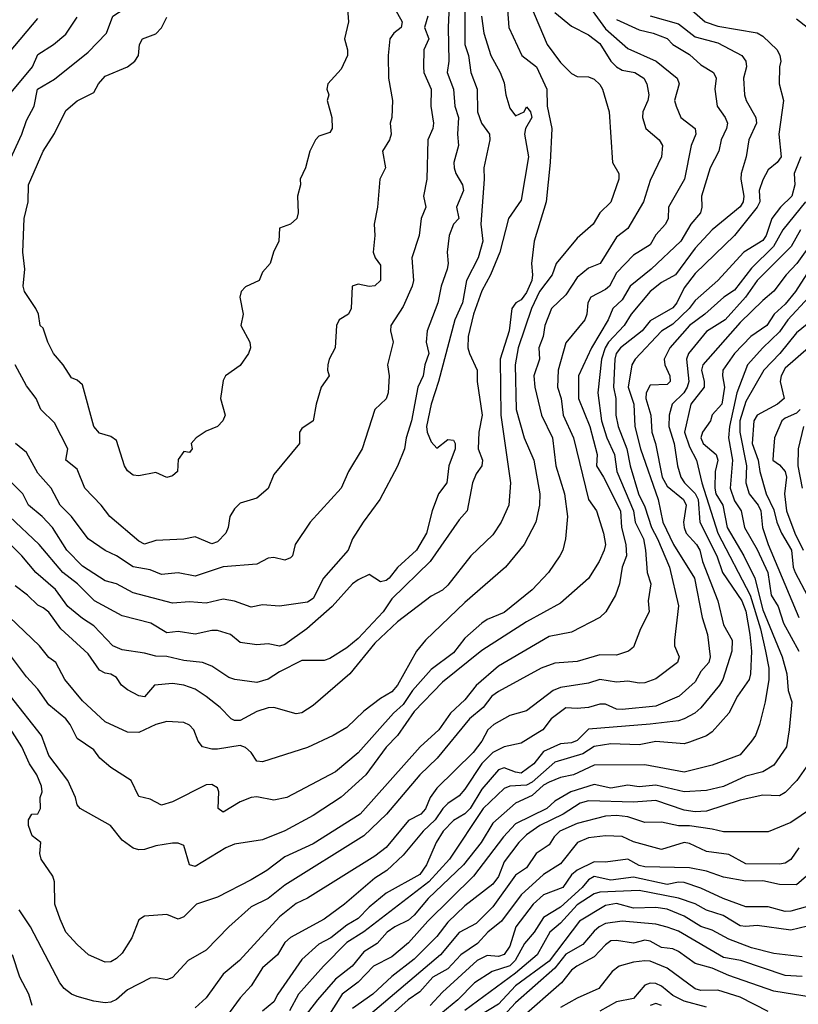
# Model space of a CAD drawing. Header units: metres. Extents: x -51132 to -49532, y -231222 to -229437.
# Tile 28 of 256: x -50991 to -50922, y -231003 to -230916. Entities that reach past the tile are written whole.
import ezdxf

# ---------------------------------------------------------------- set-up
doc = ezdxf.new("R2010")
doc.units = ezdxf.units.M
for name, color, linetype in [('CONTOUR_HALF', 8, 'Continuous'), ('CONTOUR_INDEX', 1, 'Continuous'), ('CONTOUR_INTER', 3, 'Continuous')]:
    doc.layers.add(name, color=color, linetype=linetype)

msp = doc.modelspace()

# ---------------------------------------------------------------- linework, layer by layer
at = {"layer": 'CONTOUR_HALF'}
for points, elevation in [([(-50947.813, -230914.259), (-50947.659, -230916.259), (-50946.522, -230918.759), (-50945.207, -230919.759), (-50944.296, -230921.759), (-50944.262, -230923.259), (-50943.834, -230925.259), (-50943.975, -230928.259), (-50944.33, -230931.759), (-50945.398, -230935.259), (-50945.647, -230937.259), (-50945.552, -230938.259), (-50945.631, -230938.759), (-50946.08, -230939.827), (-50946.58, -230940.484), (-50947.042, -230940.759), (-50947.412, -230941.259), (-50947.635, -230943.259), (-50948.451, -230945.759), (-50948.366, -230950.759), (-50947.519, -230956.759), (-50947.671, -230958.759), (-50948.334, -230960.259), (-50949.08, -230961.409), (-50951.034, -230963.259), (-50953.08, -230965.865), (-50953.58, -230966.334), (-50954.58, -230966.859), (-50957.58, -230969.133), (-50959.58, -230971.04), (-50961.811, -230973.759), (-50965.08, -230976.567), (-50966.08, -230977.236), (-50966.58, -230977.328), (-50968.58, -230976.773), (-50969.08, -230976.786), (-50970.08, -230977.123), (-50971.58, -230977.918), (-50972.08, -230977.903), (-50972.379, -230977.759), (-50973.351, -230976.759), (-50974.58, -230975.775), (-50975.58, -230975.136), (-50976.58, -230974.763), (-50977.58, -230974.621), (-50979.183, -230974.759), (-50980.08, -230975.798), (-50980.58, -230975.735), (-50981.58, -230975.202), (-50982.129, -230974.759), (-50982.58, -230974.088), (-50983.08, -230973.779), (-50983.58, -230973.699), (-50984.08, -230973.435), (-50985.08, -230971.982), (-50987.53, -230969.759), (-50988.58, -230968.291), (-50989.08, -230967.878), (-50989.58, -230967.661), (-50990.484, -230966.759), (-50991.58, -230965.949)], 68.5), ([(-50962.068, -230913.759), (-50961.943, -230915.759), (-50962.282, -230917.259), (-50962.009, -230918.259), (-50962.022, -230918.759), (-50962.58, -230919.973), (-50963.763, -230921.259), (-50963.847, -230921.759), (-50963.673, -230922.259), (-50963.823, -230922.759), (-50963.416, -230924.259), (-50963.384, -230925.259), (-50963.58, -230925.589), (-50964.58, -230925.923), (-50964.874, -230926.259), (-50965.358, -230927.259), (-50965.765, -230928.759), (-50966.24, -230929.759), (-50966.188, -230930.259), (-50966.458, -230931.259), (-50966.4, -230932.759), (-50966.535, -230933.259), (-50967.08, -230933.756), (-50968.08, -230934.099), (-50968.135, -230935.259), (-50968.61, -230936.259), (-50968.885, -230937.259), (-50969.58, -230938.019), (-50969.874, -230938.759), (-50971.08, -230939.318), (-50971.467, -230939.759), (-50971.589, -230940.259), (-50971.311, -230941.759), (-50971.498, -230942.759), (-50970.708, -230944.259), (-50970.646, -230944.759), (-50970.812, -230945.259), (-50971.58, -230946.332), (-50972.872, -230947.259), (-50973.08, -230947.673), (-50973.319, -230949.259), (-50972.91, -230950.759), (-50973.111, -230951.259), (-50973.58, -230951.767), (-50974.58, -230952.174), (-50975.484, -230952.759), (-50975.916, -230953.259), (-50975.836, -230953.759), (-50976.08, -230954.063), (-50976.58, -230953.973), (-50977.08, -230954.701), (-50977.153, -230955.759), (-50977.58, -230956.156), (-50978.08, -230956.298), (-50979.08, -230955.851), (-50980.58, -230956.142), (-50981.08, -230956.101), (-50981.58, -230955.695), (-50981.852, -230955.259), (-50982.58, -230953.012), (-50983.08, -230952.651), (-50984.08, -230952.364), (-50984.577, -230951.759), (-50985.58, -230948.04), (-50986.08, -230947.629), (-50986.58, -230947.438), (-50987.326, -230946.259), (-50988.165, -230945.259), (-50988.686, -230944.259), (-50989.08, -230943.016), (-50989.364, -230942.759), (-50989.52, -230941.759), (-50989.732, -230941.259), (-50990.764, -230939.759), (-50990.859, -230939.259), (-50990.719, -230937.759), (-50990.912, -230936.259), (-50990.778, -230933.259), (-50990.422, -230931.759), (-50990.402, -230930.259), (-50989.087, -230927.259), (-50988.08, -230925.681), (-50987.08, -230923.63), (-50986.08, -230922.796), (-50984.58, -230922.035), (-50984.176, -230921.259), (-50983.58, -230920.58), (-50981.58, -230919.748), (-50980.949, -230919.259), (-50980.604, -230918.759), (-50980.525, -230917.759), (-50980.252, -230917.259), (-50979.08, -230916.838), (-50978.58, -230916.296), (-50978.08, -230915.337)], 71.5), ([(-50932.08, -230914.126), (-50930.184, -230915.759), (-50929.08, -230916.127), (-50925.58, -230916.739), (-50925.08, -230917.019), (-50923.801, -230918.259), (-50923.556, -230918.759), (-50923.474, -230919.259), (-50923.589, -230919.759), (-50923.602, -230921.259), (-50923.22, -230922.759), (-50923.643, -230925.759), (-50923.45, -230927.759), (-50923.806, -230928.259), (-50924.58, -230928.916), (-50925.08, -230929.799), (-50925.395, -230930.759), (-50925.334, -230931.759), (-50925.561, -230932.259), (-50927.582, -230934.759), (-50931.08, -230938.142), (-50932.08, -230939.43), (-50932.725, -230940.759), (-50933.08, -230941.194), (-50935.08, -230942.346), (-50935.807, -230943.259), (-50937.732, -230944.759), (-50938.102, -230945.259), (-50938.246, -230945.759), (-50938.368, -230948.259), (-50938.152, -230949.259), (-50938.138, -230950.759), (-50937.946, -230951.759), (-50937.159, -230953.759), (-50936.879, -230955.259), (-50936.117, -230957.759), (-50935.58, -230958.913), (-50934.983, -230960.759), (-50934.435, -230961.759), (-50933.381, -230964.259), (-50932.58, -230967.727), (-50932.94, -230970.759), (-50932.916, -230971.259), (-50932.502, -230972.259), (-50932.666, -230972.759), (-50934.58, -230974.198), (-50935.58, -230974.558), (-50936.08, -230974.59), (-50937.08, -230974.41), (-50938.08, -230974.498), (-50939.58, -230974.279), (-50940.58, -230974.602), (-50943.08, -230974.973), (-50943.716, -230975.259), (-50946.08, -230977.062), (-50947.58, -230977.476), (-50949.001, -230978.259), (-50949.527, -230978.759), (-50950.06, -230979.759), (-50950.838, -230980.759), (-50954.08, -230983.932), (-50954.658, -230984.759), (-50955.08, -230985.781), (-50955.486, -230986.259), (-50956.58, -230986.806), (-50958.58, -230989.225), (-50959.58, -230989.986), (-50965.58, -230993.73), (-50966.58, -230994.197), (-50968.08, -230995.384), (-50971.639, -230999.259), (-50973.08, -231000.48), (-50974.58, -231002.576), (-50975.58, -231003.479)], 65.5), ([(-50951.584, -230914.759), (-50951.573, -230917.759), (-50951.251, -230918.759), (-50951.048, -230920.259), (-50950.496, -230921.759), (-50950.46, -230923.759), (-50950.108, -230924.759), (-50949.395, -230925.759), (-50949.343, -230926.259), (-50949.894, -230928.759), (-50949.865, -230929.759), (-50950.167, -230933.759), (-50949.972, -230935.259), (-50950.388, -230936.759), (-50951.421, -230938.759), (-50951.775, -230940.759), (-50952.483, -230942.259), (-50953.918, -230947.759), (-50954.586, -230949.759), (-50954.985, -230951.759), (-50954.927, -230952.259), (-50954.58, -230953.11), (-50954.08, -230953.683), (-50953.08, -230952.903), (-50952.58, -230952.985), (-50952.447, -230953.259), (-50952.438, -230953.759), (-50953.004, -230955.259), (-50953.179, -230956.759), (-50953.923, -230957.759), (-50954.491, -230959.259), (-50954.999, -230961.259), (-50955.878, -230962.759), (-50957.58, -230964.302), (-50958.325, -230965.259), (-50958.58, -230965.454), (-50959.08, -230965.576), (-50960.08, -230964.932), (-50961.08, -230965.386), (-50961.58, -230965.763), (-50963.39, -230967.759), (-50965.624, -230969.759), (-50967.58, -230971.146), (-50968.08, -230971.296), (-50969.08, -230971.086), (-50970.08, -230971.192), (-50971.58, -230970.974), (-50972.417, -230970.259), (-50973.58, -230969.91), (-50974.08, -230969.91), (-50975.58, -230970.249), (-50977.08, -230969.985), (-50978.08, -230970.11), (-50979.517, -230969.259), (-50982.08, -230968.592), (-50984.52, -230967.259), (-50986.033, -230965.759), (-50987.338, -230964.759), (-50989.438, -230962.259), (-50992.08, -230959.757)], 69.5), ([(-50943.58, -230914.923), (-50942.08, -230916.14), (-50940.58, -230916.924), (-50939.58, -230917.692), (-50938.593, -230919.259), (-50938.08, -230919.766), (-50937.58, -230920.067), (-50936.444, -230920.259), (-50935.65, -230920.759), (-50935.402, -230921.259), (-50935.221, -230922.259), (-50935.307, -230922.759), (-50935.755, -230923.759), (-50935.786, -230924.259), (-50935.485, -230925.259), (-50934.278, -230926.259), (-50934.005, -230926.759), (-50934.093, -230927.759), (-50935.08, -230929.863), (-50935.684, -230931.759), (-50937.08, -230934.14), (-50938.08, -230934.925), (-50939.546, -230937.259), (-50940.58, -230937.665), (-50941.58, -230938.513), (-50942.58, -230940.048), (-50943.874, -230941.259), (-50944.476, -230942.759), (-50944.599, -230943.759), (-50944.986, -230944.759), (-50944.932, -230945.759), (-50945.447, -230947.259), (-50945.363, -230948.259), (-50944.745, -230950.759), (-50943.774, -230952.759), (-50943.47, -230955.259), (-50942.721, -230957.759), (-50942.443, -230959.759), (-50942.634, -230961.759), (-50942.861, -230962.759), (-50943.118, -230963.259), (-50944.148, -230964.759), (-50945.58, -230966.299), (-50948.08, -230968.314), (-50949.58, -230968.927), (-50950.08, -230969.264), (-50951.58, -230970.577), (-50952.58, -230971.886), (-50954.58, -230973.375), (-50956.225, -230975.259), (-50957.08, -230976.492), (-50957.917, -230977.259), (-50961.08, -230980.795), (-50963.08, -230982.475), (-50967.42, -230984.759), (-50968.58, -230985.015), (-50970.08, -230984.708), (-50970.58, -230984.755), (-50971.58, -230985.148), (-50973.08, -230986.062), (-50973.516, -230985.759), (-50973.459, -230984.259), (-50973.58, -230983.908), (-50974.08, -230983.601), (-50974.58, -230983.652), (-50977.58, -230985.156), (-50978.58, -230985.442), (-50979.58, -230984.921), (-50980.58, -230984.671), (-50981.278, -230983.259), (-50983.08, -230982.095), (-50984.063, -230981.259), (-50984.58, -230980.527), (-50986.08, -230979.506), (-50986.699, -230978.259), (-50987.08, -230977.768), (-50988.58, -230976.516), (-50989.58, -230975.141), (-50990.58, -230974.039), (-50991.901, -230972.259)], 67.5), ([(-50938.08, -230915.541), (-50936.08, -230916.473), (-50934.836, -230916.759), (-50933.58, -230917.235), (-50933.08, -230917.763), (-50931.58, -230918.659), (-50930.58, -230919.569), (-50929.47, -230920.259), (-50929.22, -230920.759), (-50929.35, -230921.759), (-50929.14, -230923.259), (-50928.429, -230924.259), (-50928.224, -230924.759), (-50928.294, -230925.259), (-50928.784, -230926.259), (-50928.985, -230927.259), (-50929.751, -230928.759), (-50930.539, -230931.259), (-50930.492, -230932.259), (-50930.613, -230932.759), (-50931.484, -230933.759), (-50932.357, -230935.259), (-50934.999, -230937.759), (-50936.885, -230939.259), (-50937.58, -230940.478), (-50938.417, -230941.259), (-50938.843, -230942.259), (-50940.303, -230944.759), (-50941.481, -230947.259), (-50941.472, -230949.259), (-50940.47, -230951.759), (-50939.817, -230954.259), (-50939.868, -230955.259), (-50939.235, -230956.259), (-50937.731, -230959.259), (-50937.648, -230960.759), (-50937.262, -230962.259), (-50937.189, -230963.259), (-50937.573, -230964.259), (-50937.822, -230965.759), (-50938.175, -230966.759), (-50939.044, -230968.259), (-50939.58, -230968.76), (-50942.08, -230970.068), (-50944.08, -230970.443), (-50948.58, -230973.07), (-50950.58, -230974.792), (-50951.58, -230976.071), (-50952.853, -230977.259), (-50953.908, -230978.759), (-50955.554, -230980.259), (-50960.878, -230986.259), (-50965.08, -230988.885), (-50967.58, -230990.059), (-50969.209, -230991.259), (-50970.58, -230992.091), (-50973.58, -230993.627), (-50975.442, -230994.259), (-50976.58, -230995.388), (-50977.08, -230995.596), (-50978.08, -230995.186), (-50980.08, -230995.312), (-50980.58, -230995.65), (-50981.214, -230997.259), (-50982.08, -230998.619), (-50982.58, -230999.1), (-50983.08, -230999.374), (-50983.58, -230999.41), (-50985.07, -230998.759), (-50986.08, -230997.833), (-50987.07, -230996.759), (-50987.58, -230995.602), (-50988.042, -230994.259), (-50988.073, -230992.259), (-50988.225, -230991.759), (-50989.273, -230990.259), (-50989.39, -230989.759), (-50989.307, -230988.759), (-50990.08, -230988.179), (-50990.388, -230987.259), (-50990.394, -230986.759), (-50990.107, -230986.259), (-50989.58, -230986.215), (-50989.345, -230985.759), (-50989.359, -230984.759), (-50989.177, -230984.259), (-50989.247, -230983.759), (-50989.652, -230982.759), (-50990.316, -230981.759), (-50990.99, -230980.259), (-50993.259, -230976.759)], 66.5), ([(-50992.08, -230922.208), (-50990.032, -230919.759), (-50989.58, -230918.66), (-50988.181, -230917.759), (-50987.08, -230916.844), (-50986.08, -230915.326)], 70.5), ([(-50954.859, -230915.259), (-50955.157, -230916.259), (-50954.792, -230917.259), (-50955.225, -230918.259), (-50955.268, -230919.759), (-50955.237, -230920.259), (-50954.567, -230921.759), (-50954.607, -230923.259), (-50954.357, -230924.759), (-50954.432, -230925.259), (-50954.874, -230926.259), (-50954.95, -230929.759), (-50955.263, -230931.259), (-50955.056, -230932.259), (-50955.464, -230933.259), (-50955.653, -230934.759), (-50956.305, -230936.759), (-50956.161, -230938.759), (-50956.265, -230939.259), (-50957.08, -230941.07), (-50958.167, -230942.759), (-50958.193, -230943.259), (-50957.962, -230944.259), (-50958.461, -230946.259), (-50958.316, -230947.259), (-50958.398, -230948.759), (-50958.58, -230949.287), (-50959.588, -230950.259), (-50960.706, -230953.759), (-50961.939, -230955.759), (-50962.593, -230957.259), (-50965.349, -230960.259), (-50966.681, -230962.259), (-50966.924, -230963.259), (-50967.08, -230963.434), (-50967.58, -230963.656), (-50968.58, -230963.407), (-50969.08, -230963.465), (-50970.08, -230963.996), (-50973.08, -230964.239), (-50975.58, -230965.079), (-50977.08, -230964.77), (-50978.58, -230964.917), (-50979.58, -230964.512), (-50981.08, -230964.248), (-50982.572, -230963.259), (-50983.58, -230962.805), (-50985.08, -230961.753), (-50986.566, -230959.759), (-50987.577, -230958.759), (-50988.381, -230957.259), (-50989.58, -230955.918), (-50990.58, -230954.062), (-50991.545, -230953.259)], 70.5), ([(-50921.284, -230931.759), (-50923.283, -230934.259), (-50924.128, -230935.759), (-50926.08, -230937.68), (-50927.58, -230939.629), (-50928.543, -230940.259), (-50930.221, -230941.759), (-50931.607, -230942.759), (-50933.342, -230944.759), (-50933.837, -230945.759), (-50933.799, -230946.259), (-50933.344, -230947.259), (-50933.305, -230947.759), (-50933.58, -230948.01), (-50935.08, -230948.086), (-50935.46, -230948.759), (-50935.477, -230949.259), (-50935.033, -230950.759), (-50934.946, -230952.259), (-50934.61, -230953.259), (-50934.022, -230956.259), (-50933.58, -230957.066), (-50932.134, -230958.259), (-50931.896, -230958.759), (-50932.138, -230960.259), (-50932.071, -230960.759), (-50931.878, -230961.259), (-50930.969, -230962.259), (-50930.672, -230962.759), (-50930.434, -230963.759), (-50929.063, -230967.259), (-50928.58, -230969.416), (-50927.808, -230970.759), (-50927.84, -230971.759), (-50928.641, -230974.259), (-50928.933, -230974.759), (-50930.58, -230976.781), (-50931.129, -230977.259), (-50932.08, -230977.777), (-50932.58, -230977.942), (-50935.08, -230978.247), (-50940.58, -230978.7), (-50941.58, -230979.707), (-50942.08, -230979.893), (-50943.08, -230979.991), (-50944.58, -230980.676), (-50945.433, -230981.759), (-50946.58, -230982.591), (-50947.08, -230982.521), (-50948.08, -230982.122), (-50948.58, -230982.3), (-50950.08, -230984.015), (-50951.114, -230985.759), (-50951.58, -230986.215), (-50952.58, -230986.817), (-50953.52, -230987.759), (-50954.126, -230988.759), (-50954.98, -230990.759), (-50955.58, -230991.626), (-50958.58, -230993.279), (-50960.08, -230994.515), (-50961.08, -230995.532), (-50962.08, -230996.137), (-50963.499, -230997.259), (-50964.58, -230997.806), (-50966.08, -230999.172), (-50968.227, -231002.259), (-50968.58, -231002.942), (-50969.58, -231003.768)], 64.5), ([(-50920.616, -230935.259), (-50922.033, -230937.259), (-50922.979, -230938.259), (-50924.08, -230939.723), (-50925.08, -230940.534), (-50927.08, -230942.517), (-50930.403, -230946.259), (-50930.521, -230946.759), (-50930.273, -230947.759), (-50930.287, -230948.259), (-50931.473, -230949.759), (-50932.051, -230952.259), (-50931.58, -230953.556), (-50930.961, -230954.759), (-50930.489, -230956.759), (-50929.07, -230961.259), (-50926.203, -230966.759), (-50925.271, -230969.759), (-50924.831, -230971.759), (-50924.549, -230973.259), (-50924.549, -230974.259), (-50924.866, -230976.259), (-50925.356, -230978.259), (-50925.707, -230979.259), (-50926.063, -230979.759), (-50927.08, -230980.965), (-50929.58, -230981.904), (-50932.08, -230982.498), (-50935.58, -230981.854), (-50940.08, -230981.889), (-50941.908, -230982.759), (-50943.08, -230982.986), (-50944.08, -230983.388), (-50944.58, -230983.67), (-50945.58, -230984.574), (-50947.087, -230985.259), (-50949.08, -230987.056), (-50950.119, -230988.759), (-50951.697, -230990.759), (-50954.828, -230993.759), (-50956.08, -230995.243), (-50956.58, -230995.691), (-50957.797, -230996.259), (-50958.499, -230996.759), (-50959.376, -230997.759), (-50960.58, -230998.511), (-50961.596, -230999.759), (-50963.08, -231000.927), (-50964.674, -231002.759), (-50967.08, -231005.89)], 63.5), ([(-50920.988, -230940.259), (-50922.858, -230942.259), (-50923.58, -230943.34), (-50925.082, -230944.759), (-50926.426, -230946.259), (-50927.367, -230948.759), (-50928.028, -230951.759), (-50928.111, -230952.759), (-50927.758, -230954.759), (-50927.975, -230957.259), (-50927.58, -230958.366), (-50927.006, -230959.259), (-50926.709, -230960.759), (-50925.58, -230962.692), (-50924.633, -230964.759), (-50924.337, -230966.759), (-50923.713, -230967.759), (-50923.231, -230969.259), (-50921.853, -230971.759)], 62.5), ([(-50921.02, -230944.759), (-50923.08, -230946.579), (-50923.423, -230947.259), (-50923.519, -230947.759), (-50923.18, -230949.259), (-50923.765, -230949.759), (-50925.583, -230950.759), (-50925.856, -230951.259), (-50926.006, -230953.259), (-50925.486, -230954.759), (-50925.341, -230955.759), (-50924.784, -230957.759), (-50924.08, -230959.185), (-50923.829, -230960.259), (-50923.415, -230961.259), (-50922.514, -230962.759), (-50922.384, -230964.259), (-50922.205, -230964.759), (-50921.08, -230966.817)], 61.5), ([(-50921.455, -230951.759), (-50921.925, -230953.759), (-50921.955, -230955.259), (-50921.561, -230957.259)], 60.5), ([(-50921.019, -230981.759), (-50922.041, -230983.259), (-50923.08, -230984.319), (-50923.58, -230984.606), (-50925.08, -230984.573), (-50927.08, -230984.989), (-50930.08, -230985.987), (-50931.08, -230986.041), (-50932.08, -230985.89), (-50934.58, -230985.028), (-50936.58, -230985.188), (-50940.58, -230985.071), (-50941.315, -230985.259), (-50942.823, -230986.259), (-50944.909, -230987.259), (-50946.08, -230988.081), (-50946.766, -230988.759), (-50948.08, -230990.504), (-50948.58, -230991.803), (-50949.08, -230992.479), (-50951.58, -230994.406), (-50953.08, -230995.855), (-50954.08, -230997.128), (-50956.08, -230999.143), (-50958.08, -231000.691), (-50959.779, -231002.259), (-50961.58, -231003.533)], 62.5), ([(-50921.858, -230989.259), (-50922.58, -230990.278), (-50923.08, -230990.595), (-50923.58, -230990.704), (-50926.58, -230990.681), (-50928.08, -230989.844), (-50930.08, -230989.567), (-50931.58, -230988.856), (-50932.08, -230988.765), (-50934.08, -230989.378), (-50936.58, -230988.705), (-50937.58, -230988.23), (-50939.08, -230988.179), (-50940.58, -230988.349), (-50941.556, -230988.759), (-50943.08, -230990.676), (-50944.58, -230991.614), (-50946.58, -230993.429), (-50948.332, -230995.759), (-50949.523, -230996.759), (-50950.452, -230997.759), (-50951.943, -230998.759), (-50953.08, -231000.02), (-50954.441, -231000.759), (-50955.58, -231002.047), (-50956.613, -231002.759), (-50958.58, -231004.515)], 61.5), ([(-50921.08, -230994.456), (-50922.58, -230994.89), (-50923.08, -230994.918), (-50924.58, -230994.486), (-50926.58, -230994.48), (-50928.612, -230993.759), (-50930.58, -230992.818), (-50932.08, -230992.319), (-50932.58, -230992.302), (-50933.58, -230992.516), (-50936.58, -230991.849), (-50938.58, -230992.135), (-50940.08, -230991.809), (-50940.58, -230992.096), (-50941.145, -230992.759), (-50943.08, -230994.529), (-50944.58, -230995.444), (-50945.408, -230996.759), (-50946.269, -230997.759), (-50947.09, -230999.259), (-50947.58, -230999.755), (-50949.163, -231000.259), (-50950.721, -231001.259), (-50952.206, -231002.759), (-50955.221, -231005.259)], 60.5), ([(-50921.58, -230998.933), (-50924.08, -230998.649), (-50926.08, -230998.134), (-50928.08, -230997.371), (-50929.58, -230996.559), (-50930.58, -230996.234), (-50932.08, -230995.333), (-50933.58, -230994.699), (-50934.58, -230994.548), (-50936.58, -230994.616), (-50938.08, -230994.2), (-50939.08, -230994.375), (-50941.39, -230995.759), (-50944.08, -230999.329), (-50947.08, -231001.533), (-50948.58, -231003.146), (-50950.394, -231004.259)], 59.5), ([(-50920.58, -231002.548), (-50924.08, -231001.996), (-50928.08, -231000.591), (-50929.58, -230999.938), (-50931.08, -230999.527), (-50932.58, -230998.46), (-50933.08, -230998.221), (-50934.08, -230998.105), (-50935.08, -230997.552), (-50935.58, -230997.456), (-50936.58, -230997.726), (-50938.08, -230997.493), (-50938.58, -230997.529), (-50939.08, -230997.861), (-50940.08, -230998.955), (-50941.603, -230999.759), (-50942.08, -231000.142), (-50942.966, -231001.259), (-50946.58, -231004.405)], 58.5), ([(-50990.065, -231003.259), (-50990.374, -231002.259), (-50991.171, -231000.759), (-50991.823, -230998.759)], 65.5), ([(-50930.08, -231003.431), (-50932.08, -231002.893), (-50933.08, -231002.372), (-50934.08, -231001.549), (-50934.58, -231001.307), (-50935.08, -231001.275), (-50935.58, -231001.469), (-50936.58, -231002.661), (-50938.08, -231002.96), (-50939.58, -231003.766)], 57.5)]:
    msp.add_lwpolyline(points, dxfattribs=dict(at, elevation=elevation))
at = {"layer": 'CONTOUR_INDEX'}
for points, elevation in [([(-50952.978, -230914.259), (-50953.073, -230916.259), (-50953.006, -230919.259), (-50953.157, -230920.259), (-50952.593, -230921.759), (-50952.484, -230923.259), (-50952.141, -230924.259), (-50952.237, -230925.759), (-50952.142, -230926.759), (-50952.571, -230928.259), (-50952.537, -230928.759), (-50952.386, -230929.259), (-50951.79, -230930.259), (-50951.703, -230930.759), (-50952.31, -230932.259), (-50952.12, -230933.259), (-50952.58, -230933.743), (-50952.964, -230934.759), (-50953.139, -230936.259), (-50953.052, -230937.259), (-50953.143, -230937.759), (-50953.69, -230939.259), (-50953.971, -230940.759), (-50954.942, -230943.259), (-50955.011, -230944.259), (-50954.796, -230945.259), (-50955.15, -230946.259), (-50955.301, -230947.259), (-50955.755, -230948.259), (-50956.323, -230951.259), (-50956.811, -230952.759), (-50956.942, -230953.759), (-50957.58, -230955.284), (-50959.134, -230958.259), (-50960.624, -230960.259), (-50961.56, -230961.759), (-50961.947, -230962.759), (-50964.149, -230965.259), (-50965.08, -230967.051), (-50965.58, -230967.378), (-50968.08, -230967.752), (-50969.58, -230967.635), (-50970.58, -230967.823), (-50972.08, -230967.292), (-50973.08, -230967.114), (-50974.58, -230967.472), (-50976.08, -230967.364), (-50977.58, -230967.467), (-50981.08, -230966.544), (-50982.58, -230965.763), (-50983.58, -230965.475), (-50985.58, -230964.199), (-50986.99, -230962.759), (-50988.275, -230960.759), (-50989.174, -230959.759), (-50990.404, -230958.759), (-50990.91, -230957.759), (-50992.94, -230955.759)], 70), ([(-50992.08, -230918.442), (-50989.58, -230915.471)], 70), ([(-50922.08, -230915.495), (-50920.43, -230916.759)], 65), ([(-50921.7, -230927.759), (-50922.276, -230929.259), (-50922.221, -230930.259), (-50922.49, -230931.259), (-50923.51, -230932.259), (-50924.275, -230933.259), (-50924.781, -230934.759), (-50925.08, -230935.214), (-50926.771, -230936.259), (-50929.071, -230938.759), (-50931.08, -230940.556), (-50931.608, -230941.259), (-50933.08, -230942.666), (-50934.08, -230943.278), (-50936.431, -230945.759), (-50936.72, -230946.259), (-50937.05, -230948.259), (-50936.552, -230949.759), (-50936.445, -230951.759), (-50935.943, -230953.759), (-50934.384, -230958.259), (-50933.976, -230960.259), (-50933.016, -230962.259), (-50931.158, -230965.259), (-50930.465, -230968.759), (-50929.986, -230970.259), (-50929.747, -230972.259), (-50929.887, -230972.759), (-50930.58, -230973.557), (-50931.08, -230974.467), (-50932.498, -230975.759), (-50934.58, -230976.632), (-50937.58, -230976.948), (-50938.08, -230976.91), (-50939.08, -230976.475), (-50939.58, -230976.468), (-50940.58, -230976.758), (-50941.58, -230976.849), (-50942.58, -230976.775), (-50943.891, -230977.759), (-50944.647, -230978.759), (-50945.08, -230979.026), (-50946.58, -230979.943), (-50948.08, -230980.267), (-50949.08, -230980.764), (-50950.08, -230981.731), (-50951.58, -230984.037), (-50952.08, -230984.61), (-50953.08, -230985.296), (-50953.538, -230985.759), (-50954.22, -230986.759), (-50955.286, -230987.759), (-50957.08, -230989.897), (-50958.515, -230991.259), (-50959.58, -230991.933), (-50962.282, -230994.259), (-50964.08, -230995.604), (-50967.08, -230997.209), (-50967.58, -230997.667), (-50968.244, -230998.759), (-50969.58, -230999.927), (-50970.58, -231001.534), (-50971.58, -231002.583), (-50972.769, -231004.259)], 65), ([(-50921.08, -230996.206), (-50922.58, -230996.566), (-50925.58, -230996.143), (-50926.58, -230996.254), (-50927.08, -230996.173), (-50928.604, -230995.259), (-50930.08, -230994.789), (-50931.08, -230994.24), (-50932.58, -230993.711), (-50936.08, -230993.026), (-50939.58, -230993.179), (-50940.08, -230993.328), (-50941.58, -230994.322), (-50943.08, -230995.947), (-50944.026, -230996.759), (-50945.135, -230998.759), (-50947.08, -231000.393), (-50951.58, -231003.727)], 60)]:
    msp.add_lwpolyline(points, dxfattribs=dict(at, elevation=elevation))
at = {"layer": 'CONTOUR_INTER'}
for points, elevation in [([(-50992.14, -230928.259), (-50990.982, -230925.759), (-50990.58, -230924.535), (-50989.88, -230923.259), (-50989.593, -230921.759), (-50988.08, -230920.859), (-50985.08, -230918.463), (-50983.454, -230916.759), (-50982.884, -230915.259), (-50981.387, -230914.259), (-50978.08, -230909.56), (-50977.491, -230908.259), (-50976.777, -230907.259), (-50976.408, -230906.259), (-50975.58, -230904.983), (-50974.478, -230902.259), (-50973.069, -230900.759), (-50972.27, -230899.259), (-50971.58, -230898.348), (-50970.08, -230897.031), (-50968.58, -230894.971), (-50968.286, -230894.759)], 71), ([(-50945.744, -230914.259), (-50944.243, -230917.759), (-50943.08, -230919.36), (-50942.08, -230920.357), (-50941.58, -230920.61), (-50940.58, -230920.641), (-50940.08, -230920.851), (-50939.58, -230921.321), (-50939.345, -230921.759), (-50938.739, -230923.759), (-50938.442, -230928.259), (-50937.891, -230929.259), (-50937.873, -230929.759), (-50938.58, -230931.786), (-50939.558, -230932.759), (-50940.165, -230933.759), (-50941.58, -230935.015), (-50943.451, -230937.259), (-50943.814, -230938.259), (-50944.928, -230939.759), (-50945.659, -230941.259), (-50946.827, -230944.759), (-50947.09, -230946.259), (-50947, -230950.259), (-50946.296, -230952.759), (-50945.447, -230954.759), (-50944.898, -230957.759), (-50944.943, -230958.759), (-50945.257, -230960.259), (-50946.292, -230962.259), (-50947.953, -230964.259), (-50951.58, -230967.404), (-50955.08, -230970.773), (-50955.868, -230971.759), (-50957.585, -230974.759), (-50958.08, -230975.358), (-50959.08, -230975.951), (-50960.58, -230977.1), (-50962.08, -230978.529), (-50963.289, -230979.259), (-50965.58, -230980.305), (-50969.58, -230981.607), (-50970.08, -230981.529), (-50970.58, -230980.752), (-50971.08, -230980.328), (-50971.58, -230980.149), (-50973.58, -230980.465), (-50974.08, -230980.47), (-50974.92, -230980.259), (-50975.318, -230979.759), (-50975.678, -230978.759), (-50976.08, -230978.338), (-50976.58, -230978.098), (-50978.08, -230977.994), (-50979.08, -230978.286), (-50980.58, -230978.972), (-50981.58, -230978.948), (-50983.58, -230978.048), (-50985.58, -230976.154), (-50987.172, -230974.259), (-50987.965, -230972.759), (-50988.58, -230972.318), (-50989.433, -230971.259), (-50992.08, -230968.715)], 68), ([(-50957.981, -230914.259), (-50957.144, -230915.759), (-50957.253, -230916.259), (-50957.901, -230916.759), (-50958.249, -230917.259), (-50958.412, -230918.759), (-50958.377, -230920.759), (-50958.014, -230922.759), (-50958.067, -230924.259), (-50958.237, -230924.759), (-50958.142, -230925.759), (-50958.285, -230926.259), (-50958.899, -230927.259), (-50958.65, -230928.759), (-50959.137, -230929.759), (-50959.356, -230932.259), (-50959.652, -230933.759), (-50959.588, -230934.759), (-50959.734, -230936.259), (-50959.549, -230936.759), (-50959.08, -230937.419), (-50959.072, -230938.759), (-50959.58, -230939.244), (-50960.08, -230939.312), (-50961.08, -230939.088), (-50961.598, -230939.259), (-50961.683, -230941.259), (-50961.937, -230941.759), (-50962.762, -230942.259), (-50962.999, -230942.759), (-50963.13, -230944.759), (-50963.658, -230945.759), (-50963.78, -230946.259), (-50963.805, -230946.759), (-50963.638, -230947.259), (-50964.361, -230948.259), (-50964.818, -230949.759), (-50965.072, -230951.259), (-50966.08, -230951.927), (-50966.283, -230952.259), (-50966.303, -230953.259), (-50968.58, -230956.035), (-50969.08, -230957.28), (-50970.08, -230958.138), (-50971.58, -230958.575), (-50972.08, -230959.086), (-50972.498, -230959.759), (-50972.643, -230960.759), (-50972.849, -230961.259), (-50973.58, -230962.012), (-50974.08, -230962.185), (-50975.58, -230961.581), (-50976.58, -230961.779), (-50979.08, -230961.895), (-50980.08, -230962.215), (-50980.58, -230961.962), (-50983.166, -230959.759), (-50983.923, -230958.759), (-50985.394, -230957.259), (-50986.08, -230955.569), (-50987.075, -230954.759), (-50986.901, -230953.759), (-50988.08, -230951.444), (-50989.287, -230950.259), (-50989.729, -230949.259), (-50990.58, -230948.135), (-50991.579, -230946.259)], 71), ([(-50940.245, -230914.759), (-50939.08, -230916.385), (-50937.08, -230918.129), (-50934.553, -230919.259), (-50932.682, -230920.759), (-50932.525, -230921.259), (-50932.915, -230922.759), (-50932.769, -230923.259), (-50932.353, -230924.259), (-50931.093, -230925.259), (-50931.043, -230925.759), (-50931.439, -230926.759), (-50932.049, -230929.759), (-50933.472, -230932.259), (-50933.482, -230933.259), (-50933.733, -230933.759), (-50934.58, -230934.706), (-50935.08, -230935.584), (-50936.58, -230936.517), (-50938.08, -230938.098), (-50938.72, -230939.259), (-50939.08, -230939.571), (-50940.383, -230940.259), (-50940.648, -230940.759), (-50940.72, -230941.759), (-50940.893, -230942.259), (-50942.58, -230944.317), (-50943.278, -230946.759), (-50943.323, -230948.259), (-50943.023, -230949.259), (-50942.832, -230950.759), (-50941.91, -230952.759), (-50940.58, -230958.253), (-50939.866, -230959.259), (-50939.232, -230961.259), (-50939.079, -230962.259), (-50939.199, -230962.759), (-50939.623, -230963.759), (-50940.58, -230965.289), (-50943.08, -230967.489), (-50946.08, -230969.133), (-50950.08, -230971.702), (-50953.58, -230974.513), (-50956.08, -230977.125), (-50957.561, -230979.259), (-50958.58, -230980.277), (-50960.401, -230982.759), (-50962.58, -230984.731), (-50965.08, -230986.361), (-50967.58, -230987.718), (-50969.58, -230988.545), (-50972.08, -230988.912), (-50972.857, -230989.259), (-50975.58, -230990.917), (-50976.09, -230990.759), (-50976.58, -230989.048), (-50977.08, -230988.818), (-50977.58, -230988.841), (-50979.08, -230989.079), (-50980.08, -230989.395), (-50980.58, -230989.434), (-50981.08, -230989.275), (-50982.08, -230988.553), (-50983.089, -230987.259), (-50985.808, -230985.759), (-50986.08, -230985.408), (-50986.226, -230984.759), (-50986.907, -230983.259), (-50988.58, -230981.022), (-50989.255, -230979.259), (-50992.008, -230975.759)], 67), ([(-50935.08, -230915.23), (-50932.58, -230915.935), (-50931.08, -230917.1), (-50929.08, -230917.635), (-50926.939, -230918.759), (-50926.588, -230919.259), (-50926.536, -230919.759), (-50926.78, -230920.759), (-50926.687, -230922.259), (-50926.557, -230922.759), (-50925.693, -230924.259), (-50925.623, -230924.759), (-50926.31, -230926.259), (-50926.558, -230927.759), (-50927.005, -230929.259), (-50927.033, -230929.759), (-50926.749, -230931.259), (-50926.817, -230931.759), (-50927.08, -230932.217), (-50929.588, -230934.259), (-50931.08, -230935.888), (-50932.846, -230938.259), (-50934.08, -230938.954), (-50935.089, -230939.759), (-50936.796, -230941.759), (-50937.396, -230942.759), (-50938.789, -230944.259), (-50939.102, -230944.759), (-50939.433, -230945.759), (-50939.744, -230948.759), (-50939.415, -230951.259), (-50938.944, -230952.759), (-50938.254, -230954.259), (-50938.045, -230955.759), (-50936.588, -230959.259), (-50936.424, -230960.259), (-50935.699, -230961.759), (-50935.493, -230962.759), (-50935.363, -230964.759), (-50935.024, -230965.759), (-50935.265, -230967.259), (-50935.195, -230968.259), (-50935.962, -230969.759), (-50936.58, -230971.377), (-50937.033, -230971.759), (-50938.08, -230972.101), (-50939.58, -230972.077), (-50941.58, -230972.665), (-50943.58, -230972.826), (-50944.78, -230973.259), (-50948.58, -230975.321), (-50949.179, -230975.759), (-50949.935, -230976.759), (-50951.168, -230977.759), (-50954.042, -230981.259), (-50955.58, -230982.764), (-50958.535, -230986.259), (-50960.58, -230988.175), (-50967.58, -230992.574), (-50969.08, -230993.748), (-50970.58, -230994.494), (-50972.565, -230996.259), (-50974.58, -230998.353), (-50976.208, -230999.259), (-50977.58, -231000.789), (-50978.08, -231000.976), (-50979.08, -231000.796), (-50979.58, -231000.828), (-50981.58, -231001.876), (-50982.58, -231002.734), (-50983.08, -231002.979), (-50983.58, -231003.023), (-50984.58, -231002.883), (-50986.08, -231002.46), (-50986.58, -231002.254), (-50987.226, -231001.759), (-50987.615, -231001.259), (-50990.209, -230996.259), (-50991.222, -230994.759)], 66), ([(-50950.105, -230915.259), (-50949.88, -230916.759), (-50949.267, -230918.759), (-50948.427, -230920.259), (-50948.08, -230921.178), (-50947.924, -230922.259), (-50947.58, -230923.445), (-50947.08, -230924.125), (-50946.3, -230923.759), (-50946.08, -230923.317), (-50945.725, -230923.759), (-50945.619, -230924.259), (-50946.194, -230925.259), (-50946.278, -230925.759), (-50945.913, -230927.759), (-50946.58, -230931.631), (-50947.695, -230933.259), (-50948.453, -230936.259), (-50949.3, -230938.259), (-50950.08, -230939.69), (-50950.802, -230941.759), (-50951.281, -230943.759), (-50951.299, -230944.759), (-50951.167, -230945.259), (-50950.483, -230946.759), (-50950.484, -230947.759), (-50950.026, -230950.759), (-50950.328, -230952.259), (-50950.382, -230953.759), (-50950.015, -230954.759), (-50950.08, -230955.259), (-50950.58, -230955.982), (-50950.899, -230956.759), (-50951.379, -230959.259), (-50952.08, -230960.052), (-50954.669, -230963.759), (-50958.08, -230967.096), (-50958.838, -230968.259), (-50961.08, -230970.615), (-50962.08, -230971.457), (-50963.58, -230972.406), (-50964.08, -230972.584), (-50966.08, -230972.588), (-50968.08, -230973.596), (-50969.08, -230974.246), (-50970.08, -230974.528), (-50972.051, -230974.259), (-50972.58, -230974.081), (-50974.08, -230973.068), (-50974.933, -230972.759), (-50976.58, -230972.582), (-50978.08, -230972.209), (-50979.08, -230972.199), (-50980.08, -230971.912), (-50982.08, -230971.627), (-50982.887, -230971.259), (-50984.58, -230969.505), (-50985.58, -230968.851), (-50986.89, -230967.759), (-50987.989, -230966.259), (-50989.751, -230964.759), (-50990.978, -230963.259), (-50992.08, -230962.155)], 69), ([(-50921.732, -230934.259), (-50922.545, -230935.759), (-50925.564, -230938.759), (-50926.613, -230940.259), (-50928.424, -230942.259), (-50930.08, -230943.292), (-50931.684, -230945.259), (-50931.845, -230945.759), (-50931.658, -230947.759), (-50931.787, -230948.259), (-50932.087, -230948.759), (-50933.143, -230949.759), (-50933.41, -230950.759), (-50933.427, -230951.759), (-50932.952, -230953.259), (-50932.67, -230955.259), (-50932.35, -230956.259), (-50932.033, -230956.759), (-50931.08, -230957.726), (-50930.809, -230958.259), (-50930.659, -230960.259), (-50929.146, -230963.259), (-50928.662, -230964.759), (-50926.944, -230967.259), (-50926.58, -230968.198), (-50926.233, -230970.259), (-50926.088, -230971.759), (-50926.151, -230973.759), (-50926.28, -230974.259), (-50927.308, -230975.759), (-50928.105, -230977.259), (-50929.58, -230978.919), (-50930.08, -230979.271), (-50931.58, -230979.836), (-50932.08, -230979.982), (-50934.58, -230979.789), (-50936.08, -230980.072), (-50938.58, -230979.981), (-50940.08, -230980.238), (-50941.08, -230980.896), (-50943.58, -230981.614), (-50945.58, -230983.388), (-50946.08, -230983.681), (-50947.58, -230983.749), (-50948.08, -230983.953), (-50949.957, -230985.759), (-50952.952, -230990.259), (-50954.787, -230992.259), (-50960.58, -230996.703), (-50962.08, -230997.681), (-50964.157, -230999.759), (-50966.364, -231002.259), (-50967.167, -231003.759)], 64), ([(-50920.08, -230936.516), (-50922.163, -230939.759), (-50923.08, -230940.863), (-50924.062, -230941.759), (-50924.726, -230942.759), (-50926.135, -230943.759), (-50927.58, -230945.257), (-50928.631, -230946.759), (-50928.661, -230947.259), (-50928.465, -230948.259), (-50928.73, -230949.759), (-50929.58, -230950.713), (-50929.733, -230951.259), (-50930.443, -230952.259), (-50930.572, -230952.759), (-50930.375, -230953.259), (-50929.218, -230954.259), (-50929.079, -230954.759), (-50929.315, -230955.759), (-50929.352, -230957.259), (-50929.237, -230957.759), (-50928.615, -230958.759), (-50928.25, -230960.759), (-50926.746, -230963.259), (-50925.785, -230965.259), (-50925.08, -230968.055), (-50923.345, -230972.259), (-50922.948, -230973.759), (-50922.801, -230975.259), (-50922.491, -230976.259), (-50922.727, -230978.759), (-50922.969, -230980.259), (-50924.08, -230981.875), (-50925.08, -230982.489), (-50926.58, -230982.879), (-50928.58, -230983.802), (-50930.08, -230984.133), (-50932.08, -230984.265), (-50934.58, -230983.656), (-50936.08, -230983.804), (-50937.08, -230983.664), (-50938.58, -230983.922), (-50940.08, -230983.622), (-50942.161, -230984.259), (-50943.58, -230985.086), (-50944.284, -230985.759), (-50947.08, -230987.109), (-50948.153, -230988.259), (-50950.805, -230991.759), (-50954.87, -230995.759), (-50956.58, -230997.691), (-50958.08, -230998.935), (-50959.718, -230999.759), (-50961.08, -231001.186), (-50962.508, -231002.259), (-50964.399, -231005.259)], 63), ([(-50920.647, -230942.259), (-50922.08, -230943.435), (-50923.552, -230945.259), (-50924.994, -230946.759), (-50926.58, -230949.535), (-50927.118, -230951.259), (-50927.111, -230952.259), (-50926.521, -230955.259), (-50926.571, -230956.759), (-50926.271, -230957.759), (-50925.475, -230958.759), (-50925.256, -230959.259), (-50925.097, -230960.759), (-50924.6, -230962.259), (-50921.862, -230968.759)], 62), ([(-50921.734, -230950.259), (-50922.08, -230950.561), (-50923.08, -230951.01), (-50923.364, -230951.259), (-50924.033, -230952.759), (-50924.148, -230954.259), (-50924.165, -230954.759), (-50923.58, -230955.183), (-50923.079, -230955.759), (-50922.975, -230956.259), (-50923.151, -230957.759), (-50922.956, -230959.259), (-50922.228, -230961.259), (-50921.482, -230962.759)], 61), ([(-50920.727, -230985.759), (-50922.58, -230987.003), (-50924.58, -230987.824), (-50928.58, -230987.812), (-50929.58, -230987.574), (-50931.58, -230987.295), (-50932.58, -230987.278), (-50934.08, -230986.972), (-50935.58, -230986.986), (-50937.08, -230986.501), (-50938.08, -230986.354), (-50939.08, -230986.424), (-50941.58, -230987.085), (-50943.142, -230987.759), (-50943.646, -230988.259), (-50944.08, -230988.977), (-50945.24, -230989.759), (-50946.08, -230991.01), (-50947.08, -230991.683), (-50949.08, -230994.503), (-50950.58, -230995.981), (-50952.08, -230996.778), (-50953.735, -230998.759), (-50960.58, -231004.547)], 62), ([(-50918.263, -230989.259), (-50922.08, -230992.535), (-50923.58, -230992.495), (-50925.08, -230992.189), (-50926.58, -230992.199), (-50928.58, -230991.848), (-50930.08, -230991.326), (-50931.58, -230991.023), (-50935.58, -230990.921), (-50936.08, -230990.814), (-50937.08, -230990.261), (-50939.08, -230990.507), (-50940.08, -230990.483), (-50941.58, -230991.24), (-50942.08, -230991.634), (-50942.871, -230992.759), (-50944.58, -230993.421), (-50945.506, -230994.259), (-50947.057, -230996.259), (-50947.58, -230998.003), (-50948.08, -230998.733), (-50948.58, -230998.907), (-50949.58, -230998.813), (-50950.484, -230999.259), (-50953.58, -231002.081), (-50954.652, -231003.259)], 61), ([(-50921.58, -231000.686), (-50923.08, -231000.609), (-50927.029, -230999.259), (-50928.58, -230999.007), (-50932.58, -230996.671), (-50933.58, -230996.292), (-50934.58, -230996.043), (-50937.58, -230995.782), (-50939.08, -230995.971), (-50939.632, -230996.259), (-50940.08, -230996.673), (-50941.08, -230997.849), (-50942.58, -230998.7), (-50943.58, -230999.954), (-50947.08, -231003.029), (-50949.58, -231005.769)], 59), ([(-50924.58, -231003.805), (-50927.08, -231002.542), (-50929.08, -231001.917), (-50930.58, -231001.944), (-50931.08, -231001.786), (-50933.58, -230999.961), (-50935.08, -230999.34), (-50935.58, -230999.286), (-50936.58, -230999.43), (-50937.845, -230999.759), (-50938.466, -231000.259), (-50939.645, -231001.759), (-50941.58, -231002.62), (-50943.08, -231003.453)], 58), ([(-50934.08, -231003.257), (-50934.58, -231003.105), (-50935.08, -231003.258)], 57)]:
    msp.add_lwpolyline(points, dxfattribs=dict(at, elevation=elevation))

doc.saveas('drawing.dxf')
